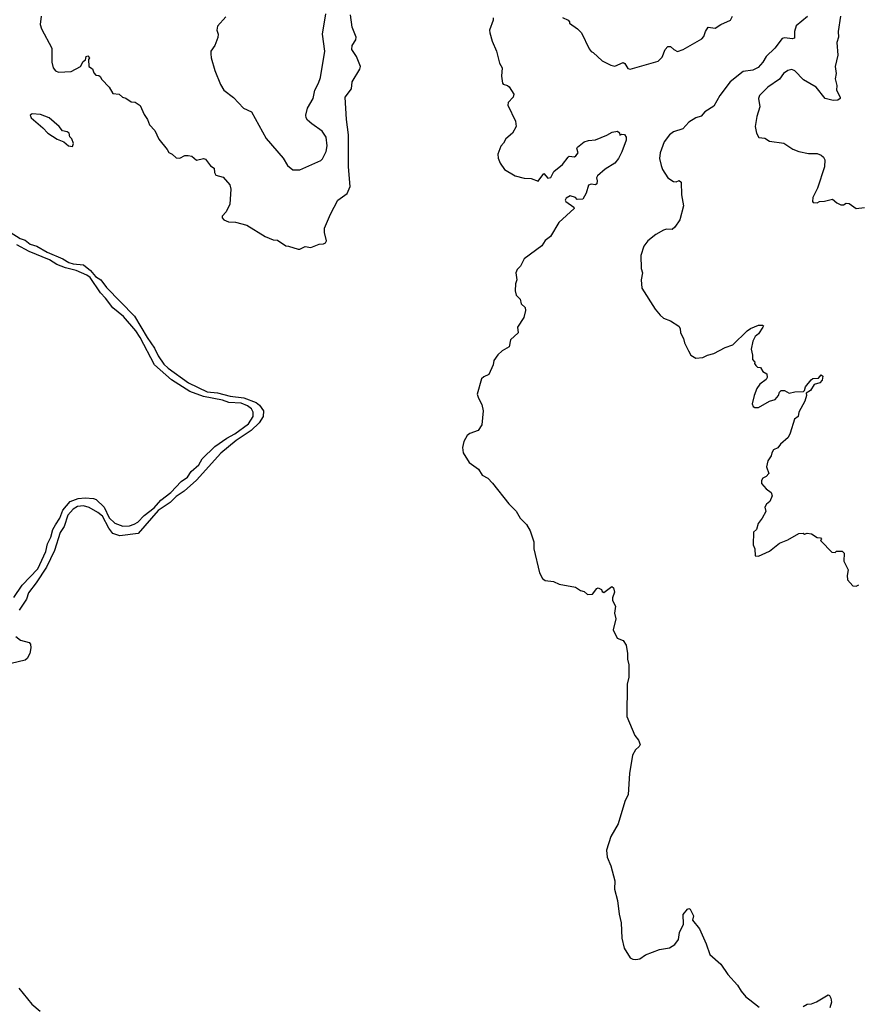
# Model space of a CAD drawing. Extents: x 2057697 to 2160550, y 827490 to 1016834.
# Tile 152 of 256: x 2112576 to 2118591, y 891940 to 899000. Entities that reach past the tile are written whole.
import ezdxf

# ---------------------------------------------------------------- set-up
doc = ezdxf.new("R2010")
doc.units = 0

msp = doc.modelspace()

# ---------------------------------------------------------------- linework, layer by layer
at = {"layer": '0CON20XD'}
for points in [[(2112730, 899025), (2112723.3, 898965), (2112732.5, 898935), (2112806.7, 898795), (2112806.7, 898695), (2112817.5, 898655), (2112833.6, 898633.6), (2112855, 898622.5), (2112945, 898627.5), (2113012.5, 898665), (2113030.7, 898699.3), (2113048.3, 898711.7), (2113053.9, 898736.1), (2113065, 898740), (2113076.7, 898725), (2113070, 898715), (2113073, 898663), (2113098.3, 898648.3), (2113108.3, 898618.3), (2113121.7, 898601.7), (2113145, 898600), (2113153, 898593), (2113165, 898570), (2113217.5, 898515), (2113245, 898470), (2113290, 898465), (2113313, 898443), (2113337, 898437), (2113375, 898410), (2113405, 898407.5), (2113440, 898385), (2113469.3, 898319.3), (2113493.3, 898285), (2113507.5, 898245), (2113545.8, 898205.8), (2113575, 898142.5), (2113635, 898070), (2113647, 898047), (2113670, 898035), (2113698.3, 898008.3), (2113725, 898007.5), (2113760, 898025), (2113785, 898026.2), (2113810.7, 898020.7), (2113845, 897993.3), (2113895, 898003.8), (2113909.5, 897999.5), (2113945, 897952.5), (2113970, 897935), (2113973.6, 897903.6), (2113982.5, 897885), (2114035, 897870), (2114083.3, 897815), (2114091.2, 897785), (2114082.3, 897677.7), (2114058.3, 897621.7), (2114028.3, 897591.7), (2114028.3, 897578.3), (2114040, 897565), (2114075, 897550), (2114125, 897548.8), (2114205, 897526.2), (2114337.5, 897445), (2114395, 897421.2), (2114425, 897418.8), (2114485, 897377.5), (2114505, 897376.7), (2114573.6, 897353.6), (2114585, 897353.3), (2114625, 897373.3), (2114665, 897366.7), (2114725, 897390), (2114756.4, 897393.6), (2114769.3, 897400.7), (2114776.7, 897415), (2114762.7, 897472.7), (2114762.9, 897505), (2114805.7, 897605), (2114858.6, 897705), (2114925.5, 897754.5), (2114947.4, 897802.6), (2114934.5, 897945.5), (2114935.5, 898175), (2114919.2, 898285), (2114910.8, 898445), (2114955.8, 898505), (2114960, 898555), (2115016.2, 898645), (2115020, 898665), (2114990.8, 898735), (2114958, 898785), (2114960.8, 898815), (2114988, 898855), (2114988.8, 898875), (2114961.9, 898945), (2114950, 899035)], [(2114055, 899020), (2113995, 898952.5), (2113990.8, 898925), (2113999.1, 898895), (2113997.1, 898872.9), (2113976.7, 898815), (2113947.5, 898775), (2113946.7, 898755), (2113948.8, 898725), (2113976.2, 898635), (2114015.8, 898535.8), (2114041.2, 898495), (2114110.9, 898440.9), (2114181.2, 898365), (2114237.8, 898337.8), (2114345, 898148.8), (2114466.8, 898006.8), (2114496.7, 897955), (2114535, 897923.3), (2114585, 897923.8), (2114735, 897991.2), (2114747.6, 898002.4), (2114774.6, 898055.4), (2114781.2, 898095), (2114775, 898156.2), (2114745, 898200), (2114672, 898252), (2114639.4, 898279.4), (2114630.5, 898295), (2114629.1, 898315), (2114641.5, 898365), (2114680.4, 898435), (2114692.7, 898495), (2114720.4, 898545), (2114734.6, 898585), (2114764.5, 898775), (2114748.5, 898895), (2114772.6, 899042.6)], [(2115972.7, 899012.7), (2115972.5, 898995), (2115946.9, 898925), (2115947.8, 898905), (2115964.6, 898844.6), (2115996.2, 898775), (2116017.7, 898687.7), (2116036, 898655), (2116032, 898595), (2116040, 898545), (2116045, 898537.5), (2116075, 898528.8), (2116087.7, 898517.7), (2116121.2, 898465), (2116115, 898443.3), (2116078.8, 898405), (2116076.7, 898386.7), (2116131.7, 898271.7), (2116136.2, 898235), (2116110, 898185), (2116062.5, 898145), (2116046.1, 898113.9), (2116026.4, 898093.6), (2116006.7, 898035), (2116007, 898007), (2116021.7, 897971.7), (2116052.5, 897925), (2116129.3, 897879.3), (2116195, 897863.3), (2116245, 897861.2), (2116295, 897842.5), (2116335, 897896.7), (2116363.9, 897863.9), (2116385, 897867.5), (2116408.3, 897911.7), (2116468.3, 897961.7), (2116510, 898015)], [(2116470, 899015), (2116510, 898995), (2116520, 898985), (2116520, 898975), (2116576.7, 898935), (2116606.7, 898905), (2116660.5, 898790.5), (2116675, 898772.5), (2116690, 898765), (2116753.9, 898703.9), (2116815, 898673.8), (2116845, 898666), (2116905, 898691.9), (2116916.1, 898686.1), (2116939.2, 898649.2), (2116955, 898644), (2117155, 898702.1), (2117185, 898730), (2117205, 898786.2), (2117225, 898807.5), (2117245, 898807.5), (2117267.5, 898785), (2117295, 898771.5), (2117335, 898785.5), (2117467.7, 898862.3), (2117482, 898878), (2117494.6, 898915.4), (2117513.8, 898945), (2117565, 898938.9), (2117605, 898965.6), (2117673.3, 898995), (2117688, 899025)], [(2118227.6, 899022.4), (2118146, 898955), (2118134.2, 898915), (2118133.9, 898866.1), (2118117.1, 898862.9), (2118065, 898869.4), (2118045, 898863.8), (2117992.2, 898795), (2117931.1, 898735), (2117906.9, 898695), (2117872.9, 898657.1), (2117835, 898638.6), (2117765, 898629.3), (2117672.2, 898555), (2117598.1, 898455), (2117555, 898380), (2117490.5, 898339.5), (2117465, 898307.1), (2117425, 898297.1), (2117375, 898264.2), (2117332.1, 898217.9), (2117265, 898195.5), (2117237.1, 898175), (2117198.6, 898125), (2117169.2, 898045), (2117166, 898005), (2117176.7, 897955), (2117186.7, 897925), (2117225, 897866.7), (2117265, 897838.8), (2117285, 897838), (2117306, 897846), (2117320.8, 897835), (2117321.9, 897745), (2117337.9, 897665), (2117310, 897565), (2117275, 897512), (2117255, 897496), (2117215, 897498), (2117195, 897491.2), (2117139.5, 897460.5), (2117082.5, 897415), (2117053.3, 897375), (2117031.7, 897308.3), (2117033.3, 897215), (2117043.3, 897185), (2117032.5, 897135), (2117037.5, 897075), (2117133.3, 896925), (2117170.8, 896880.8), (2117195, 896860), (2117245, 896840), (2117303, 896803), (2117312.5, 896785), (2117316.7, 896755), (2117337.5, 896715), (2117343.6, 896683.6), (2117372.5, 896625), (2117390, 896595), (2117425, 896572.5), (2117475, 896577.5), (2117510, 896595), (2117555, 896606.7), (2117635, 896650), (2117690.7, 896669.3), (2117795, 896770), (2117817.5, 896785), (2117875, 896810), (2117905, 896810), (2117910, 896805), (2117906.7, 896795), (2117875, 896747.5), (2117852, 896728), (2117834.1, 896695.9), (2117823.6, 896636.4), (2117833.3, 896595), (2117833, 896563), (2117850, 896545), (2117847.5, 896535), (2117855, 896520), (2117868.3, 896508.3), (2117890, 896505), (2117907, 896477), (2117935, 896460), (2117937.5, 896435), (2117929.3, 896420.7), (2117885, 896387.5), (2117863.3, 896355), (2117843.8, 896305), (2117830, 896245), (2117837, 896227), (2117848.3, 896218.3), (2117875, 896220), (2117955, 896263.8), (2117993.6, 896276.4), (2118017.5, 896305), (2118025, 896330), (2118038.3, 896341.7), (2118061.7, 896341.7), (2118095, 896322.5), (2118135, 896332.5), (2118197, 896333), (2118205, 896340), (2118213.1, 896366.9), (2118251.8, 896418.2), (2118265, 896426.9), (2118305, 896430.6), (2118325, 896454), (2118337.5, 896445), (2118332.5, 896415), (2118315, 896395.5), (2118275, 896384.2), (2118248, 896342), (2118217.5, 896322.5), (2118218.8, 896305), (2118207.5, 896265), (2118163.8, 896185), (2118160, 896155), (2118133.3, 896135), (2118103.3, 896035), (2118087.5, 896005), (2118033.6, 895956.4), (2118015, 895930), (2117983.6, 895916.4), (2117970, 895895), (2117967, 895873), (2117943, 895837), (2117932.5, 895795), (2117950, 895745), (2117930, 895725), (2117907, 895713), (2117896.7, 895695), (2117896.7, 895675), (2117930, 895635), (2117965, 895610), (2117972.5, 895585), (2117957.5, 895545), (2117933.6, 895526.4), (2117920, 895505), (2117927, 895473), (2117902.5, 895425), (2117873, 895387), (2117860, 895345), (2117840, 895325), (2117837.5, 895235), (2117850, 895205), (2117852.5, 895155), (2117875, 895152.5), (2117955, 895190), (2118025, 895247.5), (2118085, 895270), (2118165, 895316.7), (2118195, 895317.5), (2118205, 895310), (2118225, 895317.5), (2118255, 895312.5), (2118295, 895287.5), (2118320, 895285), (2118327.5, 895275), (2118320, 895265), (2118325, 895260), (2118401.7, 895181.7), (2118425, 895180), (2118435, 895190), (2118475, 895190), (2118490, 895175), (2118488.3, 895118.3), (2118517.5, 895055), (2118510, 895015), (2118513, 894983), (2118551.2, 894941.2), (2118575, 894937.5), (2118595, 894947.5)], [(2118464.4, 899025), (2118445.8, 898915), (2118448.6, 898875), (2118438, 898835), (2118444.1, 898745.9), (2118424.2, 898665), (2118432.5, 898615), (2118425.7, 898575), (2118437.4, 898527.4), (2118435.5, 898495), (2118461.8, 898445), (2118460.5, 898435), (2118445, 898421.5), (2118410.3, 898420.3), (2118354.1, 898434.1), (2118290, 898515), (2118198.3, 898568.3), (2118135, 898633.8), (2118115, 898642), (2118085, 898635.8), (2118055, 898613.8), (2118025.9, 898574.1), (2117941.2, 898515), (2117883.4, 898456.6), (2117875.8, 898435), (2117885.9, 898374.1), (2117864, 898305), (2117850.8, 898235), (2117860.6, 898185), (2117878.8, 898155), (2117919.6, 898149.6), (2117955, 898129.1), (2118057.5, 898115), (2118122.3, 898072.3), (2118165, 898053.8), (2118235, 898041.4), (2118295, 898040), (2118325, 898029.4), (2118342, 898015), (2118352, 897995), (2118347.5, 897945), (2118297.3, 897792.7), (2118263.8, 897725), (2118262.5, 897695), (2118268.3, 897688.3), (2118295, 897687.5), (2118313.6, 897696.4), (2118348.3, 897698.3), (2118405, 897712.5), (2118436.4, 897686.4), (2118465, 897672.5), (2118485, 897673.3), (2118505, 897683.3), (2118525, 897681.2), (2118576.4, 897646.4), (2118635, 897652.5)], [(2112955, 898090), (2112961.7, 898111.7), (2112950, 898145), (2112935, 898160), (2112930, 898185), (2112916.4, 898196.4), (2112882.9, 898202.9), (2112858.8, 898235), (2112788.8, 898295), (2112725, 898320), (2112665.9, 898324.1), (2112651.2, 898315), (2112658, 898295), (2112743.3, 898223.3), (2112779.2, 898185), (2112845, 898144.2), (2112893.3, 898123.3), (2112927.5, 898095), (2112955, 898090)], [(2116510, 898015), (2116518.3, 898021.7), (2116555, 898017.5), (2116565, 898022.5), (2116582.5, 898045), (2116572.5, 898075), (2116576.7, 898085), (2116625, 898123.3), (2116655, 898133.8), (2116705, 898138.8), (2116788.6, 898171.4), (2116825, 898193.3), (2116865, 898200), (2116878.3, 898188.3), (2116881.7, 898171.7), (2116895, 898180), (2116915, 898177.5), (2116926.4, 898156.4), (2116926.7, 898135), (2116895, 898052.5), (2116872, 898005), (2116845, 897970), (2116775, 897927.5), (2116719.5, 897880.5), (2116713.3, 897865), (2116718.8, 897845), (2116715, 897823.3), (2116705, 897816.7), (2116675, 897821.2), (2116655, 897813.3), (2116638.6, 897755), (2116615, 897712.5), (2116575, 897710), (2116562.5, 897725), (2116525, 897735.6), (2116495, 897720), (2116489.2, 897705), (2116492.9, 897695), (2116550, 897655), (2116553.3, 897645), (2116444.2, 897545), (2116384.1, 897445.9), (2116345, 897416.7), (2116321.7, 897378.3), (2116194.2, 897285.8), (2116168, 897232), (2116145, 897207.5), (2116134, 897185), (2116141.2, 897135), (2116132, 897105), (2116128.8, 897055), (2116137.5, 897025), (2116167, 896997), (2116173, 896963), (2116202.5, 896935), (2116203.6, 896913.6), (2116191.2, 896865), (2116147.5, 896795), (2116152.5, 896755), (2116096.7, 896705), (2116086.7, 896655), (2116035.7, 896624.3), (2116005, 896596.7), (2115976.7, 896555), (2115971.2, 896525), (2115940, 896455), (2115905, 896440), (2115888.6, 896425), (2115858.2, 896315), (2115866.1, 896286.1), (2115890.2, 896240.2), (2115899.6, 896195), (2115890.8, 896095), (2115865, 896054.2), (2115805, 896032.5), (2115785, 896018.6), (2115762.9, 895975), (2115753.2, 895933.2), (2115756, 895895), (2115800, 895825), (2115866.8, 895776.8), (2115894.1, 895734.1), (2115935, 895713.3), (2115967.7, 895677.7), (2116085, 895527.5), (2116136.7, 895475), (2116166.7, 895425), (2116210.7, 895380.7), (2116237.5, 895335), (2116263.3, 895255), (2116263.8, 895205), (2116303.9, 895033.9), (2116325, 894992.5), (2116345, 894980), (2116405, 894971.2), (2116445, 894953.3), (2116561.7, 894931.7), (2116598.3, 894908.3), (2116625, 894900), (2116648.3, 894878.3), (2116685, 894880), (2116715, 894922.5), (2116725, 894926.7), (2116750, 894915), (2116755, 894900), (2116765, 894892.5), (2116823, 894937), (2116836.1, 894926.1), (2116842.5, 894895), (2116827.5, 894855), (2116827.5, 894835), (2116848.8, 894795), (2116842.5, 894745), (2116851.2, 894705), (2116833.8, 894625), (2116862.5, 894565), (2116905, 894548.8), (2116925.7, 894515), (2116935.7, 894455), (2116935.6, 894415.6), (2116945.6, 894375), (2116944.3, 894285.7), (2116934.3, 894235), (2116931.1, 894005), (2116988.8, 893868.8), (2117014.2, 893834.2), (2117026.1, 893803.9), (2117020.5, 893789.5), (2116994, 893765), (2116972.7, 893727.3), (2116948.9, 893595), (2116940.6, 893445), (2116915.5, 893394.5), (2116868.2, 893235), (2116816.3, 893143.7), (2116785.4, 893044.6), (2116789.1, 892995), (2116815, 892933.3), (2116844.4, 892825), (2116841.8, 892765), (2116862.9, 892685), (2116875, 892586.7), (2116890.8, 892525), (2116895.4, 892415), (2116912.6, 892342.6), (2116954.6, 892274.6), (2116975, 892263.3), (2116995, 892260.6), (2117025, 892267.1), (2117065, 892294), (2117165, 892332.9), (2117237.5, 892345), (2117275, 892368.8), (2117302, 892405), (2117308.6, 892455), (2117338, 892515), (2117333.8, 892585), (2117365, 892622.5), (2117375, 892627.5), (2117385, 892622.5), (2117408.8, 892575), (2117403, 892543), (2117451.3, 892481.3), (2117500, 892375), (2117525, 892296.7), (2117605, 892228.8), (2117656, 892155), (2117725, 892077.5), (2117751.9, 892035), (2117785, 891994), (2117811.9, 891971.9), (2117879.7, 891919.7)], [(2112507.3, 897477.3), (2112580.9, 897430.9), (2112615, 897418.5), (2112650.5, 897390.5), (2112700, 897375), (2112772.7, 897332.7), (2112885, 897285.3), (2112929.8, 897259.8), (2112958.9, 897248.9), (2113035, 897242.5), (2113085, 897201.4), (2113118.9, 897158.9), (2113157.5, 897135), (2113198.8, 897078.8), (2113399.5, 896875), (2113490.9, 896720.9), (2113543.1, 896645), (2113568.9, 896588.9), (2113610.6, 896530.6), (2113641.2, 896501.2), (2113787.1, 896397.1), (2113921.1, 896331.1), (2113995, 896324.4), (2114085, 896301.1), (2114185, 896287.5), (2114272, 896255), (2114295.5, 896235), (2114325, 896195.8), (2114321.9, 896155), (2114295, 896108.6), (2114235.6, 896055), (2114127.9, 895982.1), (2114019.1, 895890.9), (2113845, 895699.4), (2113755, 895620.5), (2113698.2, 895581.8), (2113655, 895538.6), (2113569.5, 895480.5), (2113426.9, 895315), (2113295, 895298.5), (2113244.4, 895315), (2113215, 895354.4), (2113169.6, 895439.6), (2113137.1, 895467.1), (2113073.4, 895503.4), (2113033.8, 895513.8), (2112990.1, 895509.9), (2112960, 895490), (2112922.4, 895447.6), (2112894.5, 895365), (2112867.7, 895322.2), (2112826.1, 895195), (2112767.7, 895075), (2112695, 894962.1), (2112639.3, 894890.7), (2112625.8, 894845), (2112573.6, 894766.3)], [(2112535, 894856.5), (2112595, 894946), (2112706.6, 895063.4), (2112762.8, 895187.2), (2112775, 895240.8), (2112800.8, 895289.2), (2112814.3, 895345), (2112832.6, 895377.4), (2112863.2, 895426.8), (2112885, 895482.9), (2112938.1, 895545), (2112995, 895567.2), (2113045, 895571.1), (2113105, 895567.8), (2113125, 895560.4), (2113183.3, 895505), (2113218.3, 895428.3), (2113258.9, 895388.9), (2113315, 895369.1), (2113365, 895370.9), (2113398.4, 895381.6), (2113423.2, 895396.8), (2113468.6, 895445), (2113541.2, 895498.8), (2113589.4, 895555), (2113661.3, 895608.7), (2113735, 895689.4), (2113779.7, 895720.3), (2113805, 895760.6), (2113860.8, 895809.2), (2113885, 895850.6), (2113975, 895938.9), (2114061.3, 895998.7), (2114119.2, 896030.8), (2114218.5, 896101.5), (2114251.2, 896155), (2114250.9, 896185), (2114238.5, 896208.5), (2114210.4, 896230.4), (2114165, 896249.5), (2114077.5, 896255), (2114031.5, 896271.5), (2113895, 896297.8), (2113796.2, 896335), (2113665, 896416.9), (2113543.8, 896525), (2113441.1, 896721.1), (2113408.8, 896768.8), (2113320.8, 896870.8), (2113243.8, 896933.8), (2113192.8, 897002.8), (2113155, 897041.4), (2113080.6, 897150.6), (2113058.8, 897168.8), (2112981.7, 897201.7), (2112905, 897219.5), (2112842, 897245), (2112788.9, 897278.9), (2112645, 897338.5), (2112556, 897385)], [(2112548.1, 894578.1), (2112581.2, 894551.2), (2112644, 894534), (2112652.9, 894522.9), (2112655.7, 894495.7), (2112648.3, 894455), (2112630.4, 894419.6), (2112615, 894406.6), (2112515, 894383.1)], [(2112569.2, 892055), (2112662.5, 891942.5), (2112722.2, 891892.2)], [(2118195, 891924), (2118225, 891940.8), (2118256, 891944), (2118291.7, 891958.3), (2118375, 892007.5), (2118385, 892002.5), (2118393.3, 891985), (2118398.8, 891955), (2118386.7, 891915)]]:
    msp.add_lwpolyline(points, dxfattribs=at)

doc.saveas('drawing.dxf')
